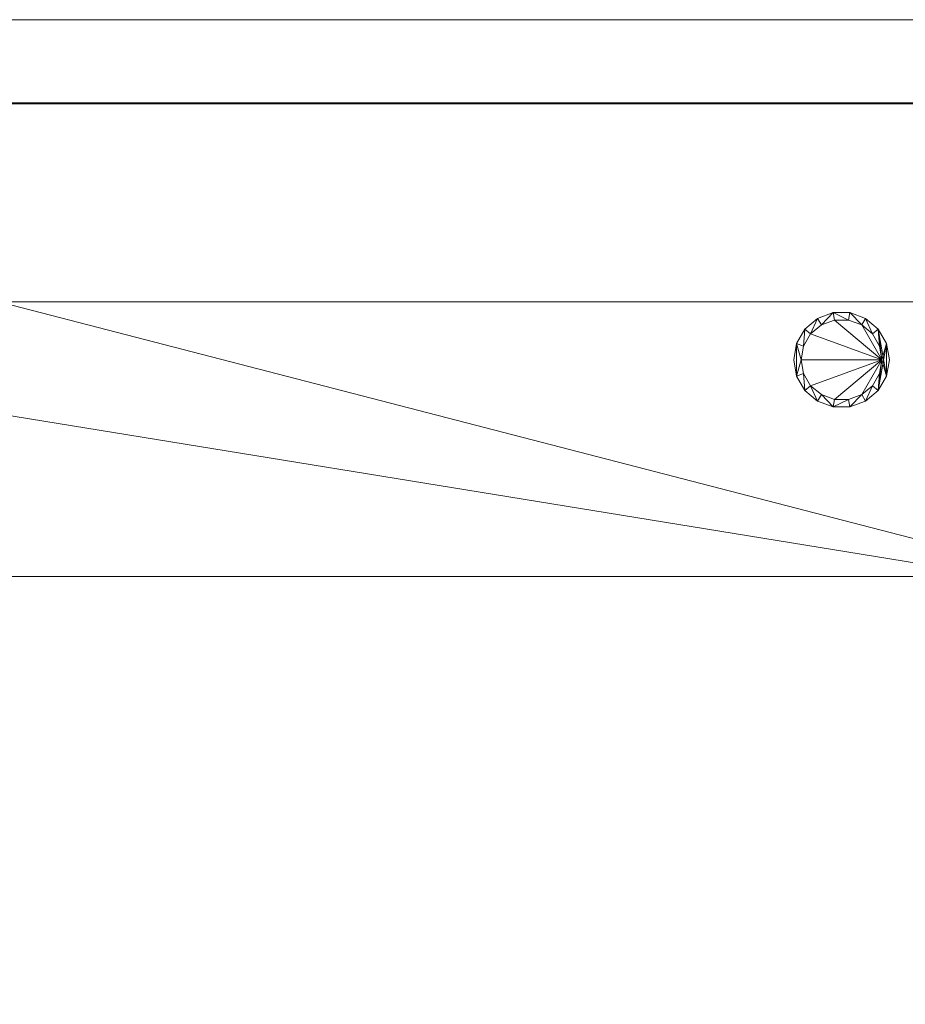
# Model space of a CAD drawing. Header units: millimetres. Extents: x 5566 to 34320, y 298 to 15638.
# Tile 159 of 256: x 7325 to 9083, y 13654 to 15608. Entities that reach past the tile are written whole.
import ezdxf

# ---------------------------------------------------------------- set-up
doc = ezdxf.new("R2010")
doc.units = ezdxf.units.MM
doc.header["$MEASUREMENT"] = 0
for name, color, linetype in [('New_A - Lighting.3D', 7, 'Continuous'), ('New_A - Slabs.3D', 7, 'Continuous'), ('New_A - Soffits.3D', 7, 'Continuous'), ('New_A - Walls - Exterior.3D', 7, 'Continuous')]:
    doc.layers.add(name, color=color, linetype=linetype)
doc.layers.add('New_A - Lighting.3D_Pen_No__77', color=7, linetype='Continuous', lineweight=25, true_color=0xffcc66)

# ---------------------------------------------------------------- blocks, each defined once
blk = doc.blocks.new('Slab_F88997A8-3703-4895-AA88-2743A1B7FDF9', base_point=(5758.1, 9954.5))
at = {"layer": 'New_A - Soffits.3D', "lineweight": 0}
mesh = blk.add_polyface(dxfattribs=at)
corners = [(7225, 9954.5, 3250.4), (5758.1, 9954.5, 3250.4), (5758.1, 9954.5, 2565.4), (7225, 9954.5, 2565.4), (10330.1, 15440.9, 3250.4), (5758.1, 15440.9, 3250.4), (7225, 3642.6, 3250.4), (8901.4, 3642.6, 3250.4), (8901.4, 3096.5, 3250.4), (12419.3, 3096.5, 3250.4), (12419.3, 493, 3250.4), (25538.4, 493, 3250.4), (25538.4, 3687, 3250.4), (22960.3, 3687, 3250.4), (22960.3, 8786.1, 3250.4), (18324.8, 8786.1, 3250.4), (18324.8, 10272.8, 3250.4), (18350.2, 10272.8, 3250.4), (18350.2, 11935.7, 3250.4), (18274, 11935.7, 3250.4), (18274, 14755.1, 3250.4), (14679.9, 14755.1, 3250.4), (14679.9, 14805.9, 3250.4), (10330.1, 14805.9, 3250.4), (18467.2, 708.9, 3250.4), (16357.3, 708.9, 3250.4), (16357.3, 4043.2, 3250.4), (17346.3, 4043.2, 3250.4), (17346.3, 3566.4, 3250.4), (18467.2, 3566.4, 3250.4), (5758.1, 15440.9, 2565.4), (7225, 3642.6, 2565.4), (10330.1, 15440.9, 2565.4), (10330.1, 14805.9, 2565.4), (14679.9, 14805.9, 2565.4), (14679.9, 14755.1, 2565.4), (18274, 14755.1, 2565.4), (18274, 11935.7, 2565.4), (18350.2, 11935.7, 2565.4), (18350.2, 10272.8, 2565.4), (18324.8, 10272.8, 2565.4), (18324.8, 8786.1, 2565.4), (22960.3, 8786.1, 2565.4), (22960.3, 3687, 2565.4), (25538.4, 3687, 2565.4), (25538.4, 493, 2565.4), (12419.3, 493, 2565.4), (12419.3, 3096.5, 2565.4), (8901.4, 3096.5, 2565.4), (8901.4, 3642.6, 2565.4), (17346.3, 3566.4, 2565.4), (17346.3, 4043.2, 2565.4), (16357.3, 4043.2, 2565.4), (16357.3, 708.9, 2565.4), (18467.2, 708.9, 2565.4), (18467.2, 3566.4, 2565.4)]
mesh.append_faces([[corners[k] for k in face] for face in [(0, 1, 2, 3), (1, 5, 30, 2), (6, 0, 3, 31), (5, 4, 32, 30), (7, 6, 31, 49), (8, 7, 49, 48), (9, 8, 48, 47), (10, 9, 47, 46), (11, 10, 46, 45), (12, 11, 45, 44), (13, 12, 44, 43), (14, 13, 43, 42), (15, 14, 42, 41), (16, 15, 41, 40), (17, 16, 40, 39), (18, 17, 39, 38), (19, 18, 38, 37), (20, 19, 37, 36), (21, 20, 36, 35), (22, 21, 35, 34), (23, 22, 34, 33), (4, 23, 33, 32), (25, 24, 54, 53), (26, 25, 53, 52), (27, 26, 52, 51), (28, 27, 51, 50), (29, 28, 50, 55), (24, 29, 55, 54)]], dxfattribs={"color": 254})
mesh.append_faces([[corners[k] for k in face] for face in [(18, 16, 17), (45, 43, 44)]], dxfattribs={"vtx0": -1, "color": 254})
mesh.append_faces([[corners[k] for k in face] for face in [(11, 24, 10), (38, 40, 37)]], dxfattribs={"vtx0": -1, "vtx1": -1, "color": 254})
mesh.append_faces([[corners[k] for k in face] for face in [(4, 0, 7), (25, 21, 10), (15, 19, 28), (11, 13, 24), (49, 3, 32), (46, 35, 53), (50, 37, 41), (45, 54, 43)]], dxfattribs={"vtx0": -1, "vtx1": -1, "vtx2": -1, "color": 254})
mesh.append_faces([[corners[k] for k in face] for face in [(23, 7, 8), (23, 8, 9), (21, 9, 10), (21, 26, 27), (19, 27, 28), (15, 28, 29), (13, 29, 24), (3, 30, 32), (49, 32, 33), (47, 33, 34), (47, 34, 35), (51, 35, 36), (51, 36, 37), (46, 53, 54), (55, 41, 42), (54, 42, 43)]], dxfattribs={"vtx0": -1, "vtx2": -1, "color": 254})
mesh.append_faces([[corners[k] for k in face] for face in [(12, 13, 11), (39, 40, 38)]], dxfattribs={"vtx1": -1, "color": 254})
mesh.append_faces([[corners[k] for k in face] for face in [(4, 5, 0), (23, 4, 7), (22, 23, 9), (21, 22, 9), (25, 26, 21), (20, 21, 27), (19, 20, 27), (15, 16, 19), (18, 19, 16), (24, 25, 10), (14, 15, 29), (13, 14, 29), (48, 49, 33), (47, 48, 33), (46, 47, 35), (52, 53, 35), (51, 52, 35), (50, 51, 37), (40, 41, 37), (55, 50, 41), (54, 55, 42), (45, 46, 54)]], dxfattribs={"vtx1": -1, "vtx2": -1, "color": 254})
mesh.append_faces([[corners[k] for k in face] for face in [(5, 1, 0), (0, 6, 7), (3, 2, 30), (49, 31, 3)]], dxfattribs={"vtx2": -1, "color": 254})
blk = doc.blocks.new('Wall_694F300B-6008-4547-AD35-9746C2920CAD', base_point=(9976.6, 15048))
at = {"layer": 'New_A - Walls - Exterior.3D', "lineweight": 0}
mesh = blk.add_polyface(dxfattribs=at)
corners = [(5591.4, 15048, -150), (5591.4, 15608, -150), (10496.6, 15608, -150), (10496.6, 15048, -150), (5591.4, 15048, 2565), (5591.4, 15608, 2565), (10496.6, 15608, 2565), (10496.6, 15048, 2565)]
mesh.append_faces([[corners[k] for k in face] for face in [(0, 1, 2, 3), (1, 0, 4, 5), (1, 5, 6, 2), (7, 3, 2, 6), (4, 0, 3, 7), (5, 4, 7, 6)]], dxfattribs={"color": 254})
blk = doc.blocks.new('Slab_37BCEA3F-6036-4764-93A5-9224337F71E8', base_point=(5916.4, 15048))
at = {"layer": 'New_A - Slabs.3D', "lineweight": 0}
mesh = blk.add_polyface(dxfattribs=at)
corners = [(5916.4, 10157.6), (5916.4, 15048), (5916.4, 15048, -150), (5916.4, 10157.6, -150), (9975.6, 14387.8), (9976.6, 15048), (7377, 10157.6), (7377, 3737.9), (8902.4, 3737.9), (8902.4, 3096.5), (12502.7, 3096.5), (12502.7, 677.9), (16357.3, 677.1), (16357.3, 492.9), (18467.2, 492.9), (18467.2, 683.4), (22812.2, 682.8), (22812.2, 8523.1), (17906.7, 8523.1), (17906.7, 9408.3), (12153.6, 9408.3), (12151.6, 10818), (14831.4, 10818), (14831.4, 14387.8), (9976.6, 15048, -150), (7377, 10157.6, -150), (9975.6, 14387.8, -150), (14831.4, 14387.8, -150), (14831.4, 10818, -150), (12151.6, 10818, -150), (12153.6, 9408.3, -150), (17906.7, 9408.3, -150), (17906.7, 8523.1, -150), (22812.2, 8523.1, -150), (22812.2, 682.8, -150), (18467.2, 683.4, -150), (18467.2, 492.9, -150), (16357.3, 492.9, -150), (16357.3, 677.1, -150), (12502.7, 677.9, -150), (12502.7, 3096.5, -150), (8902.4, 3096.5, -150), (8902.4, 3737.9, -150), (7377, 3737.9, -150)]
mesh.append_faces([[corners[k] for k in face] for face in [(0, 1, 2, 3), (1, 5, 24, 2), (6, 0, 3, 25), (5, 4, 26, 24), (7, 6, 25, 43), (8, 7, 43, 42), (9, 8, 42, 41), (10, 9, 41, 40), (11, 10, 40, 39), (12, 11, 39, 38), (13, 12, 38, 37), (14, 13, 37, 36), (15, 14, 36, 35), (16, 15, 35, 34), (17, 16, 34, 33), (18, 17, 33, 32), (19, 18, 32, 31), (20, 19, 31, 30), (21, 20, 30, 29), (22, 21, 29, 28), (23, 22, 28, 27), (4, 23, 27, 26)]], dxfattribs={"color": 254})
mesh.append_faces([[corners[k] for k in face] for face in [(23, 21, 22), (17, 15, 16)]], dxfattribs={"vtx0": -1, "color": 254})
mesh.append_faces([[corners[k] for k in face] for face in [(27, 29, 26), (33, 35, 32)]], dxfattribs={"vtx0": -1, "vtx1": -1, "color": 254})
mesh.append_faces([[corners[k] for k in face] for face in [(6, 8, 4), (1, 6, 4), (21, 4, 9), (20, 10, 12), (26, 42, 25), (26, 25, 2), (41, 26, 29), (38, 40, 30)]], dxfattribs={"vtx0": -1, "vtx1": -1, "vtx2": -1, "color": 254})
mesh.append_faces([[corners[k] for k in face] for face in [(4, 8, 9), (20, 9, 10), (18, 12, 13), (18, 13, 14), (18, 14, 15), (41, 29, 30), (38, 30, 31), (38, 31, 32)]], dxfattribs={"vtx0": -1, "vtx2": -1, "color": 254})
mesh.append_faces([[corners[k] for k in face] for face in [(5, 1, 4), (24, 26, 2), (28, 29, 27), (34, 35, 33)]], dxfattribs={"vtx1": -1, "color": 254})
mesh.append_faces([[corners[k] for k in face] for face in [(20, 21, 9), (23, 4, 21), (19, 20, 12), (18, 19, 12), (17, 18, 15), (41, 42, 26), (40, 41, 30), (37, 38, 32), (36, 37, 32), (35, 36, 32)]], dxfattribs={"vtx1": -1, "vtx2": -1, "color": 254})
mesh.append_faces([[corners[k] for k in face] for face in [(1, 0, 6), (6, 7, 8), (10, 11, 12), (25, 3, 2), (42, 43, 25), (38, 39, 40)]], dxfattribs={"vtx2": -1, "color": 254})
blk = doc.blocks.new('Wall_12663DD2-DE11-4E0D-87BA-A67A44B9E4BC', base_point=(5591.5, 15442.9))
at = {"layer": 'New_A - Walls - Exterior.3D', "lineweight": 0}
mesh = blk.add_polyface(dxfattribs=at)
corners = [(5591.5, 15442.9, 6450), (5591.5, 15442.9, 2565), (10496.3, 15442.9, 2565), (10496.3, 15442.9, 6450), (5996.9, 15442.9, 5665), (6636.9, 15442.9, 5665), (6636.9, 15442.9, 4510), (5996.9, 15442.9, 4510), (9446.5, 15442.9, 4510), (9446.5, 15442.9, 5665), (10086.5, 15442.9, 5665), (10086.5, 15442.9, 4510), (5591.5, 15608, 6450), (5591.5, 15608, 2565), (10496.3, 15608, 2565), (10496.3, 15608, 6450), (6636.9, 15608, 5665), (5996.9, 15608, 5665), (6636.9, 15608, 4510), (5996.9, 15608, 4510), (9446.5, 15608, 4510), (9446.5, 15608, 5665), (10086.5, 15608, 5665), (10086.5, 15608, 4510)]
mesh.append_faces([[corners[k] for k in face] for face in [(12, 13, 1, 0), (1, 13, 14, 2), (2, 14, 15, 3), (12, 0, 3, 15), (16, 5, 4, 17), (18, 6, 5, 16), (19, 7, 6, 18), (17, 4, 7, 19), (20, 21, 9, 8), (21, 22, 10, 9), (22, 23, 11, 10), (23, 20, 8, 11)]], dxfattribs={"color": 254})
mesh.append_faces([[corners[k] for k in face] for face in [(2, 6, 1), (1, 7, 0), (13, 20, 14), (14, 23, 15)]], dxfattribs={"vtx0": -1, "vtx1": -1, "color": 254})
mesh.append_faces([[corners[k] for k in face] for face in [(4, 9, 0), (2, 11, 6), (22, 16, 15), (13, 19, 20)]], dxfattribs={"vtx0": -1, "vtx1": -1, "vtx2": -1, "color": 254})
mesh.append_faces([[corners[k] for k in face] for face in [(9, 3, 0), (3, 10, 11), (8, 5, 6), (1, 6, 7), (16, 12, 15), (12, 17, 19), (18, 21, 20), (14, 20, 23)]], dxfattribs={"vtx0": -1, "vtx2": -1, "color": 254})
mesh.append_faces([[corners[k] for k in face] for face in [(9, 10, 3), (8, 9, 5), (7, 4, 0), (2, 3, 11), (16, 17, 12), (18, 16, 21), (23, 22, 15), (13, 12, 19)]], dxfattribs={"vtx1": -1, "vtx2": -1, "color": 254})
blk = doc.blocks.new('Slab_D504926E-0A3B-4358-B099-62C84FBA8D51', base_point=(6699, 15442.9))
at = {"layer": 'New_A - Soffits.3D', "lineweight": 0}
mesh = blk.add_polyface(dxfattribs=at)
corners = [(5756.6, 15442.9, 6450.4), (5756.6, 15442.9, 6300.4), (5756.6, 9952.7, 6300.4), (5756.6, 9952.7, 6450.4), (10331.2, 15442.9, 6450.4), (10331.2, 15442.9, 6300.4), (10331.2, 9954.4, 6300.4), (5757, 9952.7, 6300.4), (9390.4, 14503, 6300.4), (6700, 14503, 6300.4), (6700, 10892.2, 6300.4), (9390.4, 10892.2, 6300.4), (5757, 9952.7, 6450.4), (10331.2, 9954.4, 6450.4), (6700, 10892.2, 6450.4), (6700, 14503, 6450.4), (9390.4, 14503, 6450.4), (9390.4, 10892.2, 6450.4)]
mesh.append_faces([[corners[k] for k in face] for face in [(0, 1, 2, 3), (4, 5, 1, 0), (3, 2, 7, 12), (13, 6, 5, 4), (12, 7, 6, 13), (15, 9, 8, 16), (14, 10, 9, 15), (17, 11, 10, 14), (16, 8, 11, 17)]], dxfattribs={"color": 254})
mesh.append_faces([[corners[k] for k in face] for face in [(6, 11, 5), (5, 8, 1), (4, 16, 13)]], dxfattribs={"vtx0": -1, "vtx1": -1, "color": 254})
mesh.append_faces([[corners[k] for k in face] for face in [(6, 2, 11), (13, 17, 3)]], dxfattribs={"vtx0": -1, "vtx1": -1, "vtx2": -1, "color": 254})
mesh.append_faces([[corners[k] for k in face] for face in [(9, 2, 1), (2, 10, 11), (5, 11, 8), (14, 0, 3), (0, 15, 16), (13, 16, 17)]], dxfattribs={"vtx0": -1, "vtx2": -1, "color": 254})
mesh.append_faces([[corners[k] for k in face] for face in [(9, 10, 2), (8, 9, 1), (14, 15, 0), (17, 14, 3), (4, 0, 16)]], dxfattribs={"vtx1": -1, "vtx2": -1, "color": 254})
blk = doc.blocks.new('Slab_F91768E1-E5ED-4E83-BA6D-59F93DFA2275', base_point=(6700, 10892.2))
at = {"layer": 'New_A - Soffits.3D', "lineweight": 0}
mesh = blk.add_polyface(dxfattribs=at)
corners = [(6700, 10892.2, 6600.4), (6700, 10892.2, 6450.4), (9390.4, 10892.2, 6450.4), (9390.4, 10892.2, 6600.4), (6700, 14503, 6600.4), (6700, 14503, 6450.4), (9390.4, 14503, 6450.4), (9390.4, 14503, 6600.4)]
mesh.append_faces([[corners[k] for k in face] for face in [(0, 1, 2, 3), (4, 5, 1, 0), (2, 1, 5, 6), (3, 2, 6, 7), (4, 0, 3, 7), (7, 6, 5, 4)]], dxfattribs={"color": 254})
blk = doc.blocks.new('Lamp_30EB8DAD-582D-404E-BEDF-9214735EB52B')
at = {"layer": 'New_A - Lighting.3D', "lineweight": 0}
mesh = blk.add_polyface(dxfattribs=at)
corners = [(9051.6, 14932.9, 6285.4), (9045.9, 14965.4, 6285.4), (9045.9, 14965.4, 6300.4), (9051.6, 14932.9, 6300.4), (9029.4, 14994, 6285.4), (9029.4, 14994, 6300.4), (9004.1, 15015.2, 6285.4), (9004.1, 15015.2, 6300.4), (8973.1, 15026.5, 6285.4), (8973.1, 15026.5, 6300.4), (8940.1, 15026.5, 6285.4), (8940.1, 15026.5, 6300.4), (8909.1, 15015.2, 6285.4), (8909.1, 15015.2, 6300.4), (8883.8, 14994, 6285.4), (8883.8, 14994, 6300.4), (8867.3, 14965.4, 6285.4), (8867.3, 14965.4, 6300.4), (8861.6, 14932.9, 6285.4), (8861.6, 14932.9, 6300.4), (8867.3, 14900.5, 6285.4), (8867.3, 14900.5, 6300.4), (8883.8, 14871.9, 6285.4), (8883.8, 14871.9, 6300.4), (8909.1, 14850.7, 6285.4), (8909.1, 14850.7, 6300.4), (8940.1, 14839.4, 6285.4), (8940.1, 14839.4, 6300.4), (8973.1, 14839.4, 6285.4), (8973.1, 14839.4, 6300.4), (9004.1, 14850.7, 6285.4), (9004.1, 14850.7, 6300.4), (9029.4, 14871.9, 6285.4), (9029.4, 14871.9, 6300.4), (9045.9, 14900.5, 6285.4), (9045.9, 14900.5, 6300.4), (9036.6, 14932.9, 6285.4), (9031.8, 14905.6, 6285.4), (9031.8, 14905.6, 6300.4), (9036.6, 14932.9, 6300.4), (9017.9, 14881.5, 6285.4), (9017.9, 14881.5, 6300.4), (8996.6, 14863.7, 6285.4), (8996.6, 14863.7, 6300.4), (8970.5, 14854.2, 6285.4), (8970.5, 14854.2, 6300.4), (8942.7, 14854.2, 6285.4), (8942.7, 14854.2, 6300.4), (8916.6, 14863.7, 6285.4), (8916.6, 14863.7, 6300.4), (8895.3, 14881.5, 6285.4), (8895.3, 14881.5, 6300.4), (8881.4, 14905.6, 6285.4), (8881.4, 14905.6, 6300.4), (8876.6, 14932.9, 6285.4), (8876.6, 14932.9, 6300.4), (8881.4, 14960.3, 6285.4), (8881.4, 14960.3, 6300.4), (8895.3, 14984.4, 6285.4), (8895.3, 14984.4, 6300.4), (8916.6, 15002.2, 6285.4), (8916.6, 15002.2, 6300.4), (8942.7, 15011.7, 6285.4), (8942.7, 15011.7, 6300.4), (8970.5, 15011.7, 6285.4), (8970.5, 15011.7, 6300.4), (8996.6, 15002.2, 6285.4), (8996.6, 15002.2, 6300.4), (9017.9, 14984.4, 6285.4), (9017.9, 14984.4, 6300.4), (9031.8, 14960.3, 6285.4), (9031.8, 14960.3, 6300.4)]
mesh.append_faces([[corners[k] for k in face] for face in [(0, 1, 2, 3), (1, 4, 5, 2), (4, 6, 7, 5), (6, 8, 9, 7), (8, 10, 11, 9), (10, 12, 13, 11), (12, 14, 15, 13), (14, 16, 17, 15), (16, 18, 19, 17), (18, 20, 21, 19), (20, 22, 23, 21), (22, 24, 25, 23), (24, 26, 27, 25), (26, 28, 29, 27), (28, 30, 31, 29), (30, 32, 33, 31), (32, 34, 35, 33), (34, 0, 3, 35), (36, 37, 38, 39), (37, 40, 41, 38), (40, 42, 43, 41), (42, 44, 45, 43), (44, 46, 47, 45), (46, 48, 49, 47), (48, 50, 51, 49), (50, 52, 53, 51), (52, 54, 55, 53), (54, 56, 57, 55), (56, 58, 59, 57), (58, 60, 61, 59), (60, 62, 63, 61), (62, 64, 65, 63), (64, 66, 67, 65), (66, 68, 69, 67), (68, 70, 71, 69), (70, 36, 39, 71)]], dxfattribs={"color": 9})
mesh.append_faces([[corners[k] for k in face] for face in [(20, 16, 54), (34, 36, 4), (17, 21, 55), (2, 39, 33)]], dxfattribs={"vtx0": -1, "vtx1": -1, "vtx2": -1, "color": 9})
mesh.append_faces([[corners[k] for k in face] for face in [(20, 54, 52), (56, 16, 14), (22, 52, 50), (58, 14, 12), (24, 50, 48), (60, 12, 10), (26, 48, 46), (26, 46, 44), (64, 10, 8), (28, 44, 42), (66, 8, 6), (30, 42, 40), (68, 6, 4), (32, 40, 37), (32, 37, 36), (34, 4, 1), (17, 55, 57), (53, 21, 23), (15, 57, 59), (51, 23, 25), (13, 59, 61), (49, 25, 27), (11, 61, 63), (11, 63, 65), (45, 27, 29), (9, 65, 67), (43, 29, 31), (7, 67, 69), (41, 31, 33), (5, 69, 71), (5, 71, 39), (2, 33, 35)]], dxfattribs={"vtx0": -1, "vtx2": -1, "color": 9})
mesh.append_faces([[corners[k] for k in face] for face in [(0, 34, 1), (3, 2, 35)]], dxfattribs={"vtx1": -1, "color": 9})
mesh.append_faces([[corners[k] for k in face] for face in [(56, 54, 16), (22, 20, 52), (58, 56, 14), (24, 22, 50), (60, 58, 12), (26, 24, 48), (62, 60, 10), (64, 62, 10), (28, 26, 44), (66, 64, 8), (30, 28, 42), (68, 66, 6), (32, 30, 40), (70, 68, 4), (36, 70, 4), (34, 32, 36), (53, 55, 21), (15, 17, 57), (51, 53, 23), (13, 15, 59), (49, 51, 25), (11, 13, 61), (47, 49, 27), (45, 47, 27), (9, 11, 65), (43, 45, 29), (7, 9, 67), (41, 43, 31), (5, 7, 69), (38, 41, 33), (39, 38, 33), (2, 5, 39)]], dxfattribs={"vtx1": -1, "vtx2": -1, "color": 9})
mesh.append_faces([[corners[k] for k in face] for face in [(20, 18, 16), (17, 19, 21)]], dxfattribs={"vtx2": -1, "color": 9})
mesh = blk.add_polyface(dxfattribs=at)
corners = [(9036.6, 14932.9, 6287), (9031.8, 14905.6, 6287), (9017.9, 14881.5, 6287), (8996.6, 14863.7, 6287), (8970.5, 14854.2, 6287), (8942.7, 14854.2, 6287), (8916.6, 14863.7, 6287), (8895.3, 14881.5, 6287), (8881.4, 14905.6, 6287), (8876.6, 14932.9, 6287), (8881.4, 14960.3, 6287), (8895.3, 14984.4, 6287), (8916.6, 15002.2, 6287), (8942.7, 15011.7, 6287), (8970.5, 15011.7, 6287), (8996.6, 15002.2, 6287), (9017.9, 14984.4, 6287), (9031.8, 14960.3, 6287)]
mesh.append_faces([[corners[k] for k in face] for face in [(0, 15, 16, 17)]], dxfattribs={"vtx0": -1, "color": 7})
mesh.append_faces([[corners[k] for k in face] for face in [(0, 3, 4, 5), (0, 5, 6, 7), (0, 7, 8, 9), (0, 9, 10, 11), (0, 11, 12, 13), (0, 13, 14, 15)]], dxfattribs={"vtx0": -1, "vtx3": -1, "color": 7})
mesh.append_faces([[corners[k] for k in face] for face in [(0, 1, 2, 3)]], dxfattribs={"vtx3": -1, "color": 7})

msp = doc.modelspace()

# ---------------------------------------------------------------- block references
at = {"layer": 'New_A - Lighting.3D_Pen_No__77', "color": 31, "linetype": 'Continuous', "lineweight": 25, "true_color": 0xffcc66}
msp.add_blockref('Lamp_30EB8DAD-582D-404E-BEDF-9214735EB52B', (0, 0), dxfattribs=at)
at = {"layer": 'New_A - Slabs.3D', "color": 251, "linetype": 'Continuous', "lineweight": 18, "true_color": 0x4a4a4a}
msp.add_blockref('Slab_37BCEA3F-6036-4764-93A5-9224337F71E8', (5916.4, 15048), dxfattribs=at)
at = {"layer": 'New_A - Soffits.3D', "color": 251, "linetype": 'Continuous', "lineweight": 18, "true_color": 0x4a4a4a}
for name, p in [('Slab_D504926E-0A3B-4358-B099-62C84FBA8D51', (6699, 15442.9)), ('Slab_F88997A8-3703-4895-AA88-2743A1B7FDF9', (5758.1, 9954.5)), ('Slab_F91768E1-E5ED-4E83-BA6D-59F93DFA2275', (6700, 10892.2))]:
    msp.add_blockref(name, p, dxfattribs=at)
at = {"layer": 'New_A - Walls - Exterior.3D', "color": 7, "lineweight": 35}
for name, p in [('Wall_694F300B-6008-4547-AD35-9746C2920CAD', (9976.6, 15048)), ('Wall_12663DD2-DE11-4E0D-87BA-A67A44B9E4BC', (5591.5, 15442.9))]:
    msp.add_blockref(name, p, dxfattribs=at)

doc.saveas('drawing.dxf')
